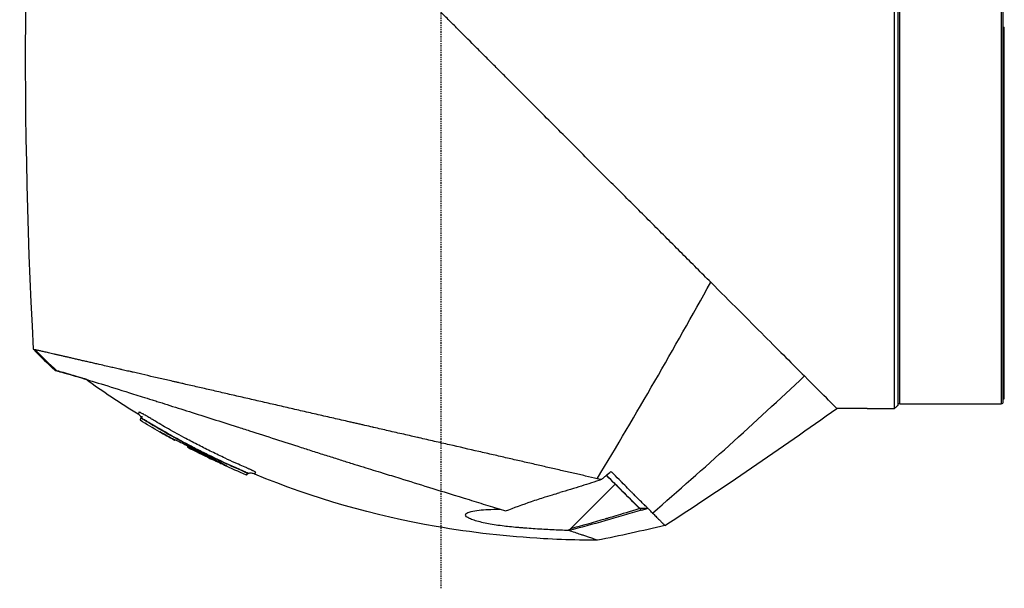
# Model space of a CAD drawing. Header units: millimetres. Extents: x 0 to 3390, y 0 to 1680.
# Tile 16 of 194: x 125 to 222, y 790 to 846. Entities that reach past the tile are written whole.
import ezdxf

# ---------------------------------------------------------------- set-up
doc = ezdxf.new("R2010")
doc.units = ezdxf.units.MM
doc.header["$LTSCALE"] = 0.2
doc.linetypes.add('CENTER2', pattern=[1.125, 0.75, -0.125, 0.125, -0.125])
doc.layers.add('02_Center Line', color=1, linetype='CENTER2')

# ---------------------------------------------------------------- blocks, each defined once
blk = doc.blocks.new('A$C7bf043d2')
for p, q in [((51.45, 474.241), (51.45, 392.602)), ((61.65, 469.847), (61.65, 392.753)), ((61.85, 392.95), (61.85, 469.65)), ((51.15, 392.303), (51.15, 435.783)), ((51.65, 392.753), (51.65, 431.305)), ((61.85, 429.8), (61.95, 429.8)), ((61.95, 393.253), (61.95, 429.8)), ((61.95, 429.273), (61.85, 429.273)), ((11.25, 426.5), (11.25, 426.5)), ((12, 425.75), (12, 425.75)), ((13.5, 424.25), (13.5, 424.25)), ((14.25, 423.5), (14.25, 423.5)), ((51.45, 392.95), (51.45, 392.95)), ((61.85, 393.253), (61.95, 393.253)), ((61.85, 392.95), (61.85, 392.95)), ((48.45, 392.3), (45.45, 392.3)), ((48.45, 392.3), (48.45, 392.303)), ((48.45, 392.303), (51.15, 392.303)), ((51.65, 392.753), (61.65, 392.753)), ((-23.052, 391.367), (-23.086, 391.333)), ((-23.044, 391.366), (-23.044, 391.366)), ((1.183, 390.12), (1.183, 390.12)), ((3.171, 389.664), (3.172, 389.664)), ((-18.509, 388.617), (-18.504, 388.63)), ((-15.898, 387.313), (-15.913, 387.277)), ((-15.88, 387.31), (-15.913, 387.277)), ((-15.899, 387.315), (-15.895, 387.318)), ((-15.898, 387.314), (-15.898, 387.314)), ((12.316, 387.57), (12.315, 387.569)), ((15.515, 386.836), (15.515, 386.836)), ((-12.7, 385.742), (-12.652, 385.79)), ((-12.63, 385.92), (-12.582, 385.968)), ((-12.63, 385.92), (-12.582, 385.968)), ((19.23, 380.459), (23.623, 384.852)), ((23.623, 384.852), (26.035, 382.439)), ((26.035, 382.439), (26.035, 382.439)), ((26.035, 382.439), (26.035, 382.439))]:
    blk.add_line(p, q)
for centre, radius, start, end in [((5.285, 436.196), 54.489, 224.33894, 227.47881), ((51.65, 392.953), 0.2, 180.93128, 269.99764), ((61.65, 392.953), 0.2, 270.00236, 359.06872), ((-21.201, 390.095), 0.111, 245.96982, 256.5305), ((19.277, 460.72), 81.409, 242.34276, 242.3428), ((19.09, 460.112), 80.763, 242.47961, 244.10469), ((19.277, 460.72), 81.409, 244.17413, 244.17415)]:
    blk.add_arc(centre, radius, start, end)
for centre, major_axis, ratio, start_param, end_param in [((1259.388, -76.761), (1240.381, -714.851), 0.515016, 3.375803, 3.464877), ((-182.649, 584.94), (-153.958, -397.753), 0.638588, 1.3044, 1.357658), ((1.93, 432.718), (37.736, -36.403), 0.945383, 4.684543, 4.741347), ((-207.638, 703.857), (197.816, 387.453), 0.897686, 4.286251, 4.333262), ((-218.872, 762.527), (374.415, 260.972), 0.996733, 4.678792, 4.723659), ((-19.747, 389.301), (-0.089, -0.0133), 0.842715, 0.865089, 1.457622), ((-18.263, 388.436), (-1.527, 0.796), 0.035869, 4.707869, 4.905286), ((-18.394, 388.567), (0.0966, -0.0799), 0.974264, 3.435408, 3.467766), ((-18.399, 388.572), (0.106, -0.054), 0.999877, 3.234202, 3.25391), ((-18.382, 388.614), (-0.118, 0.014), 0.999497, 0, 1.02061), ((10.924, 462.857), (-29.398, -74.381), 0.00007, 0.011605, 0.03483), ((18.81, 459.74), (-72.389, 35.037), 1, 1.53954, 1.570796), ((-18.203, 388.528), (-0.054, -0.104), 0.000887, 0.16148, 1.153569), ((18.811, 459.741), (65.359, -46.775), 1, 4.854216, 4.882716), ((-18.181, 388.576), (-0.0462, -0.0887), 0.000142, 0.006654, 0.063864), ((19.09, 460.111), (77.972, -21.045), 1, 4.495692, 4.524056), ((-16.176, 387.455), (-0.051, -0.106), 0.000102, 0.13261, 0.195653), ((-16.201, 387.405), (-1.556, 0.756), 0.032488, 4.584104, 4.715353), ((13.812, 461.742), (-29.842, -74.492), 0.000039, 0.014372, 0.034682), ((-15.986, 387.359), (0.0728, -0.082), 0.99994, 5.169385, 6.283185), ((-14.569, 386.741), (-0.0968, 0.0697), 0.999521, 1.269999, 1.570796), ((14.91, 460.363), (-29.565, -73.758), 0.000075, 0.012385, 0.032916), ((19.212, 381.438), (6.379, 6.459), 0.077385, 4.608481, 4.636897)]:
    blk.add_ellipse(centre, major_axis=major_axis, ratio=ratio, start_param=start_param, end_param=end_param)
for points, knots in [([(33.037, 404.713), (32.579, 405.171), (32.114, 405.636), (31.172, 406.578), (30.695, 407.055), (29.731, 408.019), (29.243, 408.507), (28.259, 409.491), (27.762, 409.988), (26.76, 410.99), (26.254, 411.496), (25.236, 412.514), (24.723, 413.027), (23.691, 414.059), (23.172, 414.578), (22.127, 415.623), (21.602, 416.148), (20.547, 417.203), (20.017, 417.733), (18.42, 419.33), (17.346, 420.404), (15.997, 421.753), (15.727, 422.023), (15.186, 422.564), (14.915, 422.835), (14.372, 423.378), (14.101, 423.649), (13.557, 424.193), (13.285, 424.465), (12.74, 425.01), (12.467, 425.283), (11.922, 425.828), (11.648, 426.102), (11.102, 426.648), (10.828, 426.922), (10.281, 427.469), (10.007, 427.743), (9.186, 428.564), (8.637, 429.113), (7.815, 429.935), (7.54, 430.21), (7.128, 430.621), (6.992, 430.758), (6.719, 431.031), (6.585, 431.165), (6.45, 431.3)], [0, 0, 0, 0, 0.0204082, 0.0204082, 0.0408163, 0.0408163, 0.0612245, 0.0612245, 0.0816327, 0.0816327, 0.1020408, 0.1020408, 0.122449, 0.122449, 0.1428571, 0.1428571, 0.1632653, 0.1632653, 0.1836735, 0.1836735, 0.2244898, 0.2244898, 0.2346939, 0.2346939, 0.244898, 0.244898, 0.255102, 0.255102, 0.2653061, 0.2653061, 0.2755102, 0.2755102, 0.2857143, 0.2857143, 0.2959184, 0.2959184, 0.3061224, 0.3061224, 0.3265306, 0.3265306, 0.3367347, 0.3367347, 0.3418367, 0.3418367, 0.3468475, 0.3468475, 0.3468475, 0.3468475]), ([(33.037, 404.713), (34.938, 402.812), (36.724, 401.026), (39.823, 397.927), (41.158, 396.592), (42.26, 395.49)], [-1.860583, -1.860583, -1.860583, -1.860583, -0.897924, -0.897924, 0, 0, 0, 0]), ([(-33.689, 398.117), (-33.689, 398.117), (-33.674, 398.113), (-33.645, 398.104), (-33.631, 398.1), (-33.612, 398.095), (-33.591, 398.089), (-33.58, 398.086), (-33.568, 398.083), (-33.555, 398.079), (-33.545, 398.076), (-33.534, 398.073), (-33.523, 398.07)], [0.0039997, 0.0039997, 0.0039997, 0.0039997, 0.5115639, 0.5115639, 0.5115639, 0.7673459, 0.7673459, 0.7673459, 0.8952368, 0.8952368, 0.8952368, 0.9999942, 0.9999942, 0.9999942, 0.9999942]), ([(21.861, 385.381), (21.478, 385.469), (21.09, 385.558), (20.698, 385.648), (20.303, 385.738), (19.903, 385.83), (19.5, 385.922), (19.092, 386.016), (18.68, 386.11), (18.266, 386.205), (17.846, 386.302), (17.423, 386.398), (16.998, 386.496), (16.567, 386.595), (16.133, 386.694), (15.698, 386.794), (15.256, 386.895), (14.812, 386.997), (14.366, 387.1), (13.914, 387.203), (13.46, 387.307), (13.005, 387.412), (12.543, 387.518), (12.08, 387.624), (11.615, 387.73), (11.144, 387.838), (10.672, 387.947), (10.199, 388.055), (9.232, 388.277), (8.263, 388.499), (7.297, 388.72), (7.05, 388.776), (6.804, 388.833), (6.558, 388.889), (6.31, 388.946), (6.062, 389.003), (5.814, 389.059), (5.565, 389.117), (5.315, 389.174), (5.066, 389.231), (4.815, 389.288), (4.565, 389.345), (4.315, 389.402), (4.259, 389.415), (4.204, 389.428), (4.149, 389.44), (3.951, 389.486), (3.754, 389.531), (3.559, 389.575), (3.304, 389.634), (3.051, 389.691), (2.801, 389.749), (2.545, 389.807), (2.291, 389.865), (2.039, 389.923), (1.783, 389.982), (1.529, 390.04), (1.275, 390.098), (0.799, 390.207), (0.326, 390.316), (-0.148, 390.424), (-0.185, 390.432), (-0.221, 390.441), (-0.258, 390.449), (-0.515, 390.508), (-0.771, 390.567), (-1.026, 390.625), (-1.155, 390.655), (-1.283, 390.684), (-1.411, 390.713), (-1.539, 390.743), (-1.667, 390.772), (-1.795, 390.802), (-1.924, 390.831), (-2.052, 390.86), (-2.18, 390.89), (-2.309, 390.919), (-2.437, 390.949), (-2.565, 390.978), (-2.823, 391.037), (-3.079, 391.096), (-3.334, 391.154), (-3.592, 391.213), (-3.848, 391.272), (-4.103, 391.33), (-4.361, 391.389), (-4.616, 391.448), (-4.871, 391.506), (-5.388, 391.625), (-5.898, 391.742), (-6.401, 391.857), (-6.916, 391.975), (-7.423, 392.091), (-7.923, 392.205), (-8.177, 392.264), (-8.428, 392.321), (-8.678, 392.379), (-8.931, 392.437), (-9.182, 392.494), (-9.43, 392.551), (-9.682, 392.609), (-9.931, 392.666), (-10.178, 392.722), (-10.428, 392.78), (-10.676, 392.836), (-10.921, 392.893), (-11.416, 393.006), (-11.897, 393.116), (-12.392, 393.23), (-12.632, 393.284), (-12.874, 393.34), (-13.118, 393.396), (-13.356, 393.45), (-13.596, 393.505), (-13.838, 393.561), (-14.074, 393.615), (-14.312, 393.669), (-14.551, 393.724), (-14.785, 393.778), (-15.02, 393.832), (-15.257, 393.886), (-15.488, 393.939), (-15.72, 393.992), (-15.954, 394.046), (-16.183, 394.098), (-16.413, 394.151), (-16.644, 394.204), (-16.87, 394.256), (-17.097, 394.307), (-17.324, 394.36), (-17.548, 394.411), (-17.772, 394.462), (-17.996, 394.514), (-18.216, 394.564), (-18.437, 394.615), (-18.658, 394.665), (-18.796, 394.697), (-18.933, 394.728), (-19.071, 394.76), (-19.151, 394.778), (-19.231, 394.797), (-19.311, 394.815), (-19.418, 394.839), (-19.525, 394.864), (-19.633, 394.889), (-19.74, 394.913), (-19.846, 394.937), (-19.952, 394.962), (-20.163, 395.01), (-20.373, 395.058), (-20.584, 395.106), (-20.995, 395.201), (-21.405, 395.295), (-21.812, 395.388), (-22.208, 395.479), (-22.602, 395.569), (-22.993, 395.658), (-23.184, 395.702), (-23.375, 395.746), (-23.565, 395.789), (-23.658, 395.811), (-23.752, 395.832), (-23.845, 395.854), (-23.892, 395.864), (-23.938, 395.875), (-23.985, 395.886), (-24.031, 395.896), (-24.077, 395.907), (-24.123, 395.917), (-24.215, 395.938), (-24.306, 395.959), (-24.397, 395.98), (-24.488, 396.001), (-24.578, 396.022), (-24.668, 396.042), (-24.758, 396.063), (-24.847, 396.083), (-24.936, 396.104), (-24.98, 396.114), (-25.024, 396.124), (-25.068, 396.134), (-25.112, 396.144), (-25.156, 396.154), (-25.2, 396.164), (-25.374, 396.204), (-25.547, 396.244), (-25.718, 396.283), (-25.888, 396.322), (-26.056, 396.36), (-26.222, 396.398), (-26.316, 396.42), (-26.409, 396.441), (-26.502, 396.462), (-26.737, 396.516), (-26.965, 396.569), (-27.187, 396.619), (-27.343, 396.655), (-27.496, 396.691), (-27.646, 396.725), (-27.722, 396.742), (-27.797, 396.76), (-27.871, 396.777), (-27.945, 396.794), (-28.019, 396.811), (-28.091, 396.827), (-28.164, 396.844), (-28.237, 396.861), (-28.308, 396.877), (-28.38, 396.893), (-28.451, 396.91), (-28.521, 396.926), (-28.591, 396.942), (-28.661, 396.958), (-28.73, 396.974), (-28.799, 396.99), (-28.867, 397.006), (-28.935, 397.021), (-29.071, 397.052), (-29.204, 397.083), (-29.333, 397.113), (-29.398, 397.128), (-29.463, 397.143), (-29.526, 397.157), (-29.59, 397.172), (-29.653, 397.186), (-29.715, 397.201), (-29.778, 397.215), (-29.84, 397.229), (-29.901, 397.243), (-29.962, 397.257), (-30.022, 397.271), (-30.082, 397.285), (-30.141, 397.299), (-30.201, 397.312), (-30.259, 397.326), (-30.317, 397.339), (-30.375, 397.353), (-30.432, 397.366), (-30.546, 397.392), (-30.657, 397.418), (-30.765, 397.442), (-30.819, 397.455), (-30.873, 397.467), (-30.925, 397.479), (-30.978, 397.491), (-31.03, 397.503), (-31.082, 397.515), (-31.133, 397.527), (-31.184, 397.539), (-31.234, 397.55), (-31.284, 397.562), (-31.333, 397.573), (-31.381, 397.584), (-31.421, 397.593), (-31.46, 397.602), (-31.499, 397.611), (-31.508, 397.613), (-31.516, 397.615), (-31.525, 397.617), (-31.572, 397.628), (-31.619, 397.638), (-31.664, 397.649), (-31.757, 397.67), (-31.845, 397.69), (-31.931, 397.71), (-32.017, 397.729), (-32.1, 397.748), (-32.18, 397.766), (-32.261, 397.785), (-32.338, 397.802), (-32.411, 397.819), (-32.486, 397.836), (-32.558, 397.852), (-32.625, 397.868), (-32.694, 397.883), (-32.759, 397.898), (-32.821, 397.912), (-32.884, 397.926), (-32.943, 397.94), (-32.998, 397.952), (-33.055, 397.965), (-33.107, 397.977), (-33.156, 397.988), (-33.207, 397.999), (-33.253, 398.01), (-33.296, 398.02), (-33.339, 398.029), (-33.379, 398.038), (-33.415, 398.047), (-33.433, 398.051), (-33.45, 398.055), (-33.467, 398.058), (-33.484, 398.062), (-33.499, 398.066), (-33.514, 398.069), (-33.517, 398.07), (-33.519, 398.07), (-33.523, 398.07)], [0, 0, 0, 0, 0.0176061, 0.0176061, 0.0176061, 0.0354142, 0.0354142, 0.0354142, 0.0534332, 0.0534332, 0.0534332, 0.0716724, 0.0716724, 0.0716724, 0.090142, 0.090142, 0.090142, 0.1088527, 0.1088527, 0.1088527, 0.1278165, 0.1278165, 0.1278165, 0.1470458, 0.1470458, 0.1470458, 0.1665545, 0.1665545, 0.1665545, 0.2064712, 0.2064712, 0.2064712, 0.21665, 0.21665, 0.21665, 0.2269133, 0.2269133, 0.2269133, 0.2372635, 0.2372635, 0.2372635, 0.2477034, 0.2477034, 0.2477034, 0.25, 0.25, 0.25, 0.2582886, 0.2582886, 0.2582886, 0.2691214, 0.2691214, 0.2691214, 0.2801705, 0.2801705, 0.2801705, 0.2913913, 0.2913913, 0.2913913, 0.3125, 0.3125, 0.3125, 0.3141312, 0.3141312, 0.3141312, 0.3256078, 0.3256078, 0.3256078, 0.3313866, 0.3313866, 0.3313866, 0.3371928, 0.3371928, 0.3371928, 0.3430268, 0.3430268, 0.3430268, 0.3488891, 0.3488891, 0.3488891, 0.3607001, 0.3607001, 0.3607001, 0.3726291, 0.3726291, 0.3726291, 0.3846813, 0.3846813, 0.3846813, 0.4091784, 0.4091784, 0.4091784, 0.4342205, 0.4342205, 0.4342205, 0.4469543, 0.4469543, 0.4469543, 0.4598348, 0.4598348, 0.4598348, 0.4728654, 0.4728654, 0.4728654, 0.4860502, 0.4860502, 0.4860502, 0.5126453, 0.5126453, 0.5126453, 0.5255293, 0.5255293, 0.5255293, 0.538075, 0.538075, 0.538075, 0.550309, 0.550309, 0.550309, 0.5622545, 0.5622545, 0.5622545, 0.5739321, 0.5739321, 0.5739321, 0.58536, 0.58536, 0.58536, 0.5965545, 0.5965545, 0.5965545, 0.6075301, 0.6075301, 0.6075301, 0.6183, 0.6183, 0.6183, 0.625, 0.625, 0.625, 0.6288766, 0.6288766, 0.6288766, 0.6340986, 0.6340986, 0.6340986, 0.6392789, 0.6392789, 0.6392789, 0.6495199, 0.6495199, 0.6495199, 0.6695575, 0.6695575, 0.6695575, 0.6890594, 0.6890594, 0.6890594, 0.6986281, 0.6986281, 0.6986281, 0.7033699, 0.7033699, 0.7033699, 0.7057305, 0.7057305, 0.7057305, 0.7080842, 0.7080842, 0.7080842, 0.7127719, 0.7127719, 0.7127719, 0.7174336, 0.7174336, 0.7174336, 0.72207, 0.72207, 0.72207, 0.7243789, 0.7243789, 0.7243789, 0.7266817, 0.7266817, 0.7266817, 0.7358337, 0.7358337, 0.7358337, 0.7448943, 0.7448943, 0.7448943, 0.75, 0.75, 0.75, 0.7629506, 0.7629506, 0.7629506, 0.7721234, 0.7721234, 0.7721234, 0.7767514, 0.7767514, 0.7767514, 0.7814076, 0.7814076, 0.7814076, 0.7860925, 0.7860925, 0.7860925, 0.7908067, 0.7908067, 0.7908067, 0.7955507, 0.7955507, 0.7955507, 0.8003249, 0.8003249, 0.8003249, 0.8099662, 0.8099662, 0.8099662, 0.8148344, 0.8148344, 0.8148344, 0.8197352, 0.8197352, 0.8197352, 0.824669, 0.824669, 0.824669, 0.8296365, 0.8296365, 0.8296365, 0.8346384, 0.8346384, 0.8346384, 0.8396753, 0.8396753, 0.8396753, 0.8498568, 0.8498568, 0.8498568, 0.8550029, 0.8550029, 0.8550029, 0.8601868, 0.8601868, 0.8601868, 0.8654093, 0.8654093, 0.8654093, 0.8706713, 0.8706713, 0.8706713, 0.875, 0.875, 0.875, 0.8759735, 0.8759735, 0.8759735, 0.8813174, 0.8813174, 0.8813174, 0.8921352, 0.8921352, 0.8921352, 0.9031331, 0.9031331, 0.9031331, 0.9143197, 0.9143197, 0.9143197, 0.9257045, 0.9257045, 0.9257045, 0.9372979, 0.9372979, 0.9372979, 0.9491111, 0.9491111, 0.9491111, 0.9611564, 0.9611564, 0.9611564, 0.9734471, 0.9734471, 0.9734471, 0.9859982, 0.9859982, 0.9859982, 0.9923764, 0.9923764, 0.9923764, 0.9988259, 0.9988259, 0.9988259, 1, 1, 1, 1]), ([(-31.542, 396.036), (-31.542, 396.036), (-31.529, 396.034), (-31.477, 396.021), (-31.438, 396.011), (-31.391, 396.006)], [0, 0, 0, 0, 0.1473353, 0.1473353, 0.2923083, 0.2923083, 0.2923083, 0.2923083]), ([(-31.39, 396.005), (-31.435, 396.011), (-31.472, 396.02), (-31.527, 396.033), (-31.542, 396.036), (-31.542, 396.036)], [0.0165962, 0.0165962, 0.0165962, 0.0165962, 0.1538508, 0.1538508, 0.3070368, 0.3070368, 0.3070368, 0.3070368]), ([(-28.53, 395.173), (-28.636, 395.205), (-28.74, 395.237), (-29.011, 395.318), (-29.173, 395.367), (-29.598, 395.494), (-29.845, 395.566), (-30.401, 395.728), (-30.68, 395.807), (-31.125, 395.93), (-31.29, 395.974), (-31.389, 396.006)], [5.362438, 5.362438, 5.362438, 5.362438, 5.442802, 5.442802, 5.577409, 5.577409, 5.813343, 5.813343, 6.168091, 6.168091, 6.521661, 6.521661, 6.521661, 6.521661]), ([(-31.374, 396.003), (-31.321, 395.981), (-31.24, 395.96), (-31.041, 395.907), (-30.923, 395.875), (-30.516, 395.761), (-30.173, 395.663), (-29.645, 395.508), (-29.523, 395.471), (-29.247, 395.389), (-29.094, 395.343), (-27.645, 394.908), (-25.914, 394.373), (-23.536, 393.629), (-23.252, 393.54), (-22.653, 393.352), (-22.324, 393.248), (-21.832, 393.093), (-21.671, 393.043), (-21.177, 392.887), (-20.84, 392.781), (-19.088, 392.227), (-17.583, 391.75), (-15.229, 391.002), (-14.43, 390.747), (-13.211, 390.359), (-12.8, 390.228), (-11.55, 389.828), (-10.702, 389.557), (-9.007, 389.013), (-8.163, 388.741), (-7.101, 388.4), (-6.885, 388.33), (-6.237, 388.123), (-5.801, 387.983), (-4.933, 387.707), (-4.503, 387.57), (-3.672, 387.309), (-3.268, 387.183), (-2.676, 386.999), (-2.487, 386.94), (-1.932, 386.768), (-1.561, 386.653), (-0.542, 386.338), (0.103, 386.139), (1.301, 385.769), (1.859, 385.597), (3.369, 385.131), (4.312, 384.84), (6.617, 384.128), (7.954, 383.715), (9.861, 383.125), (10.48, 382.934), (11.381, 382.655), (11.677, 382.564), (12.257, 382.385), (12.543, 382.296), (12.823, 382.21)], [0.000673, 0.000673, 0.000673, 0.000673, 0.17971, 0.17971, 0.359414, 0.359414, 0.719115, 0.719115, 0.821903, 0.821903, 0.939217, 0.939217, 1.878781, 1.878781, 2.003585, 2.003585, 2.132306, 2.132306, 2.194382, 2.194382, 2.320835, 2.320835, 2.839695, 2.839695, 3.097862, 3.097862, 3.226611, 3.226611, 3.487514, 3.487514, 3.742939, 3.742939, 3.808139, 3.808139, 3.938003, 3.938003, 4.064823, 4.064823, 4.184569, 4.184569, 4.240791, 4.240791, 4.350575, 4.350575, 4.547218, 4.547218, 4.711517, 4.711517, 4.997302, 4.997302, 5.425596, 5.425596, 5.639642, 5.639642, 5.746661, 5.746661, 5.853484, 5.853484, 5.853484, 5.853484]), ([(45.45, 392.3), (45.45, 392.3), (45.175, 392.575), (44.094, 393.656), (43.281, 394.469), (42.26, 395.49)], [0, 0, 0, 0, 0.802409, 0.802409, 1.633605, 1.633605, 1.633605, 1.633605]), ([(-23.176, 391.897), (-23.184, 391.901), (-23.236, 391.922), (-23.267, 391.93), (-23.281, 391.923), (-23.281, 391.918), (-23.285, 391.909), (-23.287, 391.905), (-23.295, 391.884), (-23.302, 391.868), (-23.32, 391.823), (-23.33, 391.798), (-23.354, 391.738), (-23.363, 391.717), (-23.363, 391.717)], [0.8652693, 0.8652693, 0.8652693, 0.8652693, 0.8664789, 0.87369, 0.87369, 0.8779003, 0.8779003, 0.8821107, 0.8821107, 0.898952, 0.898952, 0.9326347, 0.9326347, 0.9999902, 0.9999902, 0.9999902, 0.9999902]), ([(-13.807, 386.946), (-14.139, 387.095), (-14.47, 387.247), (-15.236, 387.606), (-16.103, 388.021), (-17.402, 388.671), (-18.819, 389.414), (-19.813, 389.961), (-20.876, 390.564), (-21.366, 390.849), (-21.974, 391.211), (-22.095, 391.283), (-22.277, 391.393), (-22.337, 391.429), (-22.458, 391.503), (-22.519, 391.54), (-22.64, 391.612), (-22.7, 391.647), (-22.786, 391.696), (-22.815, 391.712), (-22.87, 391.743), (-22.897, 391.757), (-22.974, 391.799), (-23.022, 391.824), (-23.086, 391.856), (-23.106, 391.866), (-23.134, 391.879), (-23.152, 391.887), (-23.168, 391.894), (-23.176, 391.897)], [0.6208668, 0.6208668, 0.6208668, 0.6208668, 0.6454289, 0.6454289, 0.6779385, 0.7104481, 0.7429577, 0.7878587, 0.7878587, 0.826564, 0.826564, 0.8362404, 0.8362404, 0.8410785, 0.8410785, 0.8459167, 0.8459167, 0.8507548, 0.8507548, 0.8531739, 0.8531739, 0.855593, 0.855593, 0.8604312, 0.8604312, 0.8628503, 0.8628503, 0.8640598, 0.8652692, 0.8652692, 0.8652692, 0.8652692]), ([(51.45, 392.602), (51.419, 392.571), (51.386, 392.538), (51.286, 392.439), (51.217, 392.37), (51.152, 392.305), (51.151, 392.304), (51.15, 392.303)], [0.1405763, 0.1405763, 0.1405763, 0.1405763, 0.15482977, 0.15482977, 0.18184128, 0.18184128, 0.18229388, 0.18229388, 0.18229388, 0.18229388]), ([(-23.045, 391.374), (-23.045, 391.379), (-23.046, 391.384), (-23.051, 391.409), (-23.059, 391.428), (-23.079, 391.47), (-23.094, 391.492), (-23.135, 391.542), (-23.163, 391.57), (-23.245, 391.641), (-23.303, 391.68), (-23.363, 391.717)], [0.0040504, 0.0040504, 0.0040504, 0.0040504, 0.00559302, 0.00559302, 0.01169439, 0.01169439, 0.01951198, 0.01951198, 0.03117018, 0.03117018, 0.05216181, 0.05216181, 0.05216181, 0.05216181]), ([(-23.168, 391.129), (-23.168, 391.129), (-23.168, 391.129), (-23.168, 391.129), (-23.138, 391.2), (-23.086, 391.333)], [0.5558655, 0.5558655, 0.5558655, 0.5558655, 0.5561078, 0.5561078, 1.1122367, 1.1122367, 1.1122367, 1.1122367]), ([(-23.086, 391.333), (-23.084, 391.335), (-23.077, 391.334), (-23.055, 391.326), (-23.041, 391.319), (-23.009, 391.304), (-22.992, 391.295), (-22.959, 391.277), (-22.942, 391.268), (-22.907, 391.249), (-22.89, 391.239), (-22.858, 391.221), (-22.845, 391.213), (-22.825, 391.201), (-22.819, 391.197), (-22.802, 391.211)], [-0.05049323, -0.05049323, -0.05049323, -0.05049323, -0.04027264, -0.04027264, -0.03092376, -0.03092376, -0.02318609, -0.02318609, -0.01648075, -0.01648075, -0.01007544, -0.01007544, -0.00521497, -0.00521497, -0.00310871, -0.00310871, -0.00310871, -0.00310871]), ([(-23.052, 391.367), (-23.04, 391.379), (-23.028, 391.391), (-23.01, 391.41), (-23.006, 391.416), (-23.005, 391.416), (-23.005, 391.416), (-23.005, 391.416)], [0.000013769, 0.000013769, 0.000013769, 0.000013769, 0.005073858, 0.005073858, 0.008023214, 0.008023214, 0.00826835, 0.00826835, 0.00826835, 0.00826835]), ([(-23.006, 391.415), (-23.005, 391.416), (-23.003, 391.419), (-23, 391.423), (-22.999, 391.424), (-22.996, 391.429), (-22.993, 391.433), (-22.986, 391.445), (-22.982, 391.452), (-22.972, 391.473), (-22.965, 391.489), (-22.958, 391.515), (-22.956, 391.525), (-22.955, 391.537), (-22.955, 391.539), (-22.954, 391.542), (-22.954, 391.542), (-22.954, 391.543), (-22.954, 391.543), (-22.954, 391.543), (-22.954, 391.543), (-22.954, 391.543)], [0.0124005, 0.0124005, 0.0124005, 0.0124005, 0.01607871, 0.01607871, 0.02090732, 0.02090732, 0.02682313, 0.02682313, 0.03194966, 0.03194966, 0.03939658, 0.03939658, 0.04390329, 0.04390329, 0.04508222, 0.04508222, 0.0453032, 0.0453032, 0.04534463, 0.04534463, 0.04536135, 0.04536135, 0.04536135, 0.04536135]), ([(-22.802, 391.211), (-22.78, 391.216), (-22.766, 391.207), (-22.751, 391.199), (-22.694, 391.165), (-22.638, 391.13), (-22.581, 391.096), (-22.524, 391.061), (-22.467, 391.027), (-22.409, 390.993), (-22.352, 390.958), (-22.295, 390.924), (-22.238, 390.89), (-22.124, 390.822), (-22.009, 390.754), (-21.895, 390.686), (-21.436, 390.415), (-20.975, 390.148), (-20.511, 389.886), (-19.973, 389.582), (-19.433, 389.285), (-18.887, 388.992), (-18.693, 388.889), (-18.499, 388.786), (-18.304, 388.684)], [0, 0, 0, 0, 0.0043683, 0.0043683, 0.0043683, 0.0221121, 0.0221121, 0.0221121, 0.0398559, 0.0398559, 0.0398559, 0.0575997, 0.0575997, 0.0575997, 0.0930873, 0.0930873, 0.0930873, 0.2350377, 0.2350377, 0.2350377, 0.3997106, 0.3997106, 0.3997106, 0.4581638, 0.4581638, 0.4581638, 0.4581638]), ([(-22.802, 391.211), (-21.215, 390.221), (-19.589, 389.306), (-16.278, 387.591), (-14.596, 386.793), (-12.879, 386.071)], [-1.123344, -1.123344, -1.123344, -1.123344, -0.56195, -0.56195, -0.003157, -0.003157, -0.003157, -0.003157]), ([(-21.246, 389.993), (-21.246, 389.993), (-21.246, 389.993), (-21.246, 389.993), (-21.246, 389.995), (-21.245, 389.997)], [0.07499678, 0.07499678, 0.07499678, 0.07499678, 0.07527059, 0.07527059, 0.15008271, 0.15008271, 0.15008271, 0.15008271]), ([(-21.245, 389.997), (-21.008, 389.862), (-20.771, 389.727), (-20.293, 389.46), (-20.054, 389.328), (-19.812, 389.196)], [0.000356, 0.000356, 0.000356, 0.000356, 0.0821764, 0.0821764, 0.1643521, 0.1643521, 0.1643521, 0.1643521]), ([(-19.812, 389.196), (-20.054, 389.328), (-20.293, 389.46), (-20.765, 389.724), (-20.996, 389.855), (-21.227, 389.987)], [0, 0, 0, 0, 0.082192, 0.082192, 0.161983, 0.161983, 0.161983, 0.161983]), ([(-19.812, 389.196), (-19.81, 389.198), (-19.808, 389.203), (-19.802, 389.216), (-19.799, 389.224), (-19.798, 389.236)], [0, 0, 0, 0, 0.092808, 0.092808, 0.1852773, 0.1852773, 0.1852773, 0.1852773]), ([(-19.812, 389.196), (-19.812, 389.195), (-19.81, 389.195), (-19.809, 389.194), (-19.802, 389.191), (-19.792, 389.188), (-19.771, 389.185), (-19.761, 389.185), (-19.739, 389.189), (-19.726, 389.193), (-19.71, 389.202), (-19.705, 389.205), (-19.701, 389.208)], [-0.000536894, -0.000536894, -0.000536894, -0.000536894, 0, 0, 0, 0.002732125, 0.002732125, 0.004950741, 0.004950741, 0.0077389, 0.0077389, 0.008718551, 0.008718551, 0.008718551, 0.008718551]), ([(-19.812, 389.196), (-19.811, 389.195), (-19.809, 389.194), (-19.801, 389.191), (-19.794, 389.189), (-19.777, 389.186), (-19.768, 389.185), (-19.746, 389.187), (-19.732, 389.19), (-19.713, 389.2), (-19.707, 389.203), (-19.701, 389.208)], [-0.025460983, -0.025460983, -0.025460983, -0.025460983, -0.024518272, -0.024518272, -0.02258217, -0.02258217, -0.020491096, -0.020491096, -0.017438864, -0.017438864, -0.016001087, -0.016001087, -0.016001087, -0.016001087]), ([(-19.798, 389.236), (-19.789, 389.26), (-19.341, 389.054), (-18.751, 388.756), (-18.586, 388.672), (-18.409, 388.582), (-18.228, 388.487)], [0, 0, 0, 0, 0.78105, 0.78105, 0.78105, 1, 1, 1, 1]), ([(-19.717, 389.214), (-19.723, 389.216), (-19.729, 389.218), (-19.746, 389.224), (-19.754, 389.226), (-19.755, 389.227), (-19.755, 389.227), (-19.755, 389.227)], [0.04683625, 0.04683625, 0.04683625, 0.04683625, 0.05459372, 0.05459372, 0.07322859, 0.07322859, 0.07423859, 0.07423859, 0.07423859, 0.07423859]), ([(-18.504, 388.63), (-18.535, 388.646), (-18.567, 388.662), (-18.638, 388.699), (-18.678, 388.719), (-18.718, 388.739)], [0.03135804, 0.03135804, 0.03135804, 0.03135804, 0.04214246, 0.04214246, 0.05618892, 0.05618892, 0.05618892, 0.05618892]), ([(-18.511, 388.613), (-18.512, 388.609), (-18.514, 388.604), (-18.518, 388.588), (-18.519, 388.575), (-18.517, 388.548), (-18.513, 388.533), (-18.498, 388.504), (-18.489, 388.494), (-18.48, 388.485), (-18.477, 388.482), (-18.475, 388.481)], [-0.01277486, -0.01277486, -0.01277486, -0.01277486, -0.01199353, -0.01199353, -0.00961863, -0.00961863, -0.00646466, -0.00646466, -0.00304228, -0.00304228, -0.00166631, -0.00166631, -0.00166631, -0.00166631]), ([(-18.512, 388.612), (-18.514, 388.602), (-18.516, 388.596), (-18.519, 388.576), (-18.518, 388.562), (-18.512, 388.532), (-18.505, 388.517), (-18.49, 388.495), (-18.483, 388.488), (-18.477, 388.483), (-18.475, 388.482), (-18.472, 388.481)], [-0.01139578, -0.01139578, -0.01139578, -0.01139578, -0.01034504, -0.01034504, -0.00801692, -0.00801692, -0.00456731, -0.00456731, -0.00188553, -0.00188553, -0.00101712, -0.00101712, -0.00101712, -0.00101712]), ([(-16.227, 387.35), (-16.604, 387.532), (-16.98, 387.718), (-17.728, 388.094), (-18.101, 388.286), (-18.475, 388.481)], [0.0000473, 0.0000473, 0.0000473, 0.0000473, 0.1257255, 0.1257255, 0.2514933, 0.2514933, 0.2514933, 0.2514933]), ([(-18.304, 388.684), (-18.102, 388.577), (-17.9, 388.472), (-17.699, 388.369), (-17.304, 388.166), (-16.912, 387.969), (-16.517, 387.774), (-16.122, 387.579), (-15.724, 387.387), (-15.325, 387.198)], [0.4581638, 0.4581638, 0.4581638, 0.4581638, 0.5189385, 0.5189385, 0.5189385, 0.6381664, 0.6381664, 0.6381664, 0.7573943, 0.7573943, 0.7573943, 0.7573943]), ([(-14.654, 386.611), (-14.663, 386.613), (-14.701, 386.629), (-14.761, 386.656), (-14.81, 386.678), (-14.874, 386.707), (-14.95, 386.742), (-15.245, 386.878), (-15.726, 387.107), (-16.227, 387.35)], [0.0279029, 0.0279029, 0.0279029, 0.0279029, 0.2254511, 0.2254511, 0.2254511, 0.3836069, 0.3836069, 0.3836069, 1, 1, 1, 1]), ([(-16.181, 387.458), (-15.621, 387.186), (-15.082, 386.908), (-14.814, 386.759), (-14.725, 386.709), (-14.666, 386.673), (-14.645, 386.656), (-14.64, 386.651), (-14.637, 386.647), (-14.639, 386.645)], [0, 0, 0, 0, 0.70043, 0.70043, 0.70043, 0.9347015, 0.9347015, 0.9347015, 1, 1, 1, 1]), ([(-15.982, 387.249), (-15.987, 387.249), (-15.992, 387.249), (-16.001, 387.25), (-16.005, 387.251), (-16.011, 387.252), (-16.013, 387.253), (-16.018, 387.254), (-16.02, 387.255), (-16.025, 387.256), (-16.026, 387.257), (-16.032, 387.259), (-16.035, 387.26), (-16.05, 387.267), (-16.064, 387.273), (-16.102, 387.29), (-16.124, 387.301), (-16.149, 387.313)], [0, 0, 0, 0, 0.00147734, 0.00147734, 0.00277666, 0.00277666, 0.00358, 0.00358, 0.00477277, 0.00477277, 0.00615015, 0.00615015, 0.00920427, 0.00920427, 0.01843708, 0.01843708, 0.02748185, 0.02748185, 0.02748185, 0.02748185]), ([(-15.325, 387.198), (-14.927, 387.009), (-14.527, 386.824), (-14.125, 386.642), (-13.924, 386.551), (-13.723, 386.461), (-13.521, 386.372), (-13.471, 386.349), (-13.42, 386.327), (-13.37, 386.305), (-13.345, 386.294), (-13.319, 386.283), (-13.294, 386.271), (-13.269, 386.26), (-13.244, 386.249), (-13.218, 386.238), (-13.132, 386.2), (-13.045, 386.162), (-12.958, 386.125), (-12.944, 386.119), (-12.93, 386.112), (-12.915, 386.106), (-12.901, 386.1), (-12.886, 386.094), (-12.879, 386.071)], [0.7573943, 0.7573943, 0.7573943, 0.7573943, 0.8766223, 0.8766223, 0.8766223, 0.9362362, 0.9362362, 0.9362362, 0.9511397, 0.9511397, 0.9511397, 0.9585914, 0.9585914, 0.9585914, 0.9660432, 0.9660432, 0.9660432, 0.9916162, 0.9916162, 0.9916162, 0.9958502, 0.9958502, 0.9958502, 1, 1, 1, 1]), ([(-14.67, 386.672), (-14.67, 386.672), (-14.672, 386.674), (-14.678, 386.679), (-14.682, 386.681), (-14.686, 386.683)], [0.02338428, 0.02338428, 0.02338428, 0.02338428, 0.03422512, 0.03422512, 0.04154705, 0.04154705, 0.04154705, 0.04154705]), ([(-12.14, 386.205), (-12.153, 386.212), (-12.179, 386.224), (-12.29, 386.277), (-12.398, 386.325), (-12.519, 386.379), (-12.547, 386.391), (-12.602, 386.414), (-12.63, 386.426), (-12.713, 386.462), (-12.768, 386.486), (-13.044, 386.606), (-13.265, 386.703), (-13.592, 386.849), (-13.7, 386.897), (-13.807, 386.946)], [0.57925517, 0.57925517, 0.57925517, 0.57925517, 0.58040965, 0.58156413, 0.58853705, 0.58853705, 0.5905689, 0.5905689, 0.59260075, 0.59260075, 0.59666446, 0.59666446, 0.61291926, 0.61291926, 0.62086678, 0.62086678, 0.62086678, 0.62086678]), ([(-12.879, 386.071), (-12.857, 386.081), (-12.842, 386.075), (-12.828, 386.068), (-12.799, 386.056), (-12.771, 386.044), (-12.744, 386.034), (-12.691, 386.014), (-12.643, 385.999), (-12.613, 385.987), (-12.598, 385.981), (-12.588, 385.977), (-12.583, 385.973), (-12.581, 385.971), (-12.581, 385.969), (-12.582, 385.968), (-12.582, 385.968), (-12.582, 385.968), (-12.582, 385.968)], [0.0000812, 0.0000812, 0.0000812, 0.0000812, 0.1004401, 0.1004401, 0.1004401, 0.2974008, 0.2974008, 0.2974008, 0.6913224, 0.6913224, 0.6913224, 0.8882831, 0.8882831, 0.8882831, 0.9867635, 0.9867635, 0.9867635, 0.995878, 0.995878, 0.995878, 0.995878]), ([(-12.879, 386.071), (-12.872, 386.047), (-12.858, 386.041), (-12.819, 386.023), (-12.795, 386.012), (-12.741, 385.987), (-12.712, 385.973), (-12.667, 385.949), (-12.651, 385.939), (-12.631, 385.926), (-12.628, 385.922), (-12.629, 385.921)], [-0.04635215, -0.04635215, -0.04635215, -0.04635215, -0.04157108, -0.04157108, -0.03321796, -0.03321796, -0.02146366, -0.02146366, -0.01014391, -0.01014391, -0.00006876, -0.00006876, -0.00006876, -0.00006876]), ([(-11.848, 386.052), (-11.854, 386.056), (-11.86, 386.059), (-11.881, 386.072), (-11.896, 386.08), (-11.946, 386.108), (-11.986, 386.129), (-12.054, 386.163), (-12.077, 386.175), (-12.115, 386.193), (-12.127, 386.199), (-12.14, 386.205)], [0.56771038, 0.56771038, 0.56771038, 0.56771038, 0.56886486, 0.56886486, 0.57117381, 0.57117381, 0.57579173, 0.57579173, 0.57810069, 0.57810069, 0.57925517, 0.57925517, 0.57925517, 0.57925517]), ([(-11.86, 385.823), (-11.86, 385.823), (-11.855, 385.833), (-11.843, 385.863), (-11.827, 385.903), (-11.817, 385.928), (-11.802, 385.966), (-11.799, 385.973), (-11.794, 385.986), (-11.792, 385.99), (-11.789, 385.998), (-11.785, 386.002), (-11.798, 386.017), (-11.811, 386.028), (-11.836, 386.045), (-11.842, 386.048), (-11.848, 386.052)], [0.4326508, 0.4326508, 0.4326508, 0.4326508, 0.4695796, 0.506523, 0.506523, 0.5434663, 0.5434663, 0.5527021, 0.5527021, 0.5573201, 0.5573201, 0.561938, 0.561938, 0.5665559, 0.5665559, 0.5677104, 0.5677104, 0.5677104, 0.5677104]), ([(22.259, 385.29), (22.339, 385.36), (22.406, 385.418), (22.572, 385.562), (22.651, 385.629), (22.888, 385.835), (23.041, 385.968), (23.199, 386.104)], [0, 0, 0, 0, 0.0320097, 0.0320097, 0.0605846, 0.0605846, 0.118793, 0.118793, 0.118793, 0.118793]), ([(26.83, 382.473), (26.796, 382.507), (26.762, 382.541), (26.726, 382.577), (26.705, 382.597), (26.685, 382.618), (26.664, 382.639), (26.611, 382.691), (26.557, 382.745), (26.501, 382.801), (26.496, 382.806), (26.491, 382.812), (26.485, 382.817), (26.363, 382.939), (26.233, 383.069), (26.099, 383.203), (26.067, 383.235), (26.034, 383.268), (26.001, 383.301), (25.824, 383.478), (25.638, 383.664), (25.446, 383.856), (25.377, 383.925), (25.307, 383.995), (25.237, 384.066), (25.107, 384.195), (24.975, 384.327), (24.84, 384.462), (24.657, 384.645), (24.468, 384.835), (24.273, 385.03), (24.242, 385.061), (24.211, 385.092), (24.179, 385.124), (23.945, 385.357), (23.703, 385.599), (23.45, 385.853), (23.368, 385.935), (23.284, 386.019), (23.199, 386.104)], [0.000002, 0.000002, 0.000002, 0.000002, 0.0399137, 0.0399137, 0.0399137, 0.0624984, 0.0624984, 0.0624984, 0.1197226, 0.1197226, 0.1197226, 0.1249986, 0.1249986, 0.1249986, 0.2499988, 0.2499988, 0.2499988, 0.2800697, 0.2800697, 0.2800697, 0.4419003, 0.4419003, 0.4419003, 0.4999992, 0.4999992, 0.4999992, 0.6059478, 0.6059478, 0.6059478, 0.7499996, 0.7499996, 0.7499996, 0.7730673, 0.7730673, 0.7730673, 0.9442525, 0.9442525, 0.9442525, 0.9999998, 0.9999998, 0.9999998, 0.9999998]), ([(-12.629, 385.921), (-12.676, 385.802), (-12.7, 385.742), (-12.7, 385.742), (-12.7, 385.742), (-12.7, 385.742)], [-1.1135488, -1.1135488, -1.1135488, -1.1135488, -0.5568076, -0.5568076, -0.5564922, -0.5564922, -0.5564922, -0.5564922]), ([(-12.582, 385.968), (-12.581, 385.966), (-12.582, 385.965), (-12.582, 385.964), (-12.584, 385.96), (-12.585, 385.957), (-12.587, 385.953), (-12.588, 385.949), (-12.59, 385.945), (-12.591, 385.941), (-12.593, 385.938), (-12.594, 385.934), (-12.596, 385.93), (-12.599, 385.923), (-12.601, 385.916), (-12.604, 385.91), (-12.615, 385.883), (-12.624, 385.861), (-12.631, 385.843), (-12.638, 385.825), (-12.643, 385.812), (-12.647, 385.803), (-12.651, 385.794), (-12.652, 385.79), (-12.652, 385.79)], [0, 0, 0, 0, 0.0037017, 0.0037017, 0.0037017, 0.0208154, 0.0208154, 0.0208154, 0.0379292, 0.0379292, 0.0379292, 0.0550429, 0.0550429, 0.0550429, 0.0892704, 0.0892704, 0.0892704, 0.2261802, 0.2261802, 0.2261802, 0.36309, 0.36309, 0.36309, 0.4999958, 0.4999958, 0.4999958, 0.4999958]), ([(-11.86, 385.823), (-11.964, 385.866), (-12.073, 385.902), (-12.258, 385.93), (-12.335, 385.931), (-12.445, 385.911), (-12.48, 385.9), (-12.565, 385.863), (-12.613, 385.829), (-12.652, 385.79)], [0, 0, 0, 0, 0.03387639, 0.03387639, 0.05632408, 0.05632408, 0.06724783, 0.06724783, 0.08413214, 0.08413214, 0.08413214, 0.08413214]), ([(-12.652, 385.79), (-12.652, 385.79), (-12.652, 385.79), (-12.652, 385.79), (-12.652, 385.79), (-12.652, 385.79), (-12.652, 385.79)], [0.4999957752, 0.4999957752, 0.4999957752, 0.4999957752, 0.4999998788, 0.4999998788, 0.4999998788, 0.5002834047, 0.5002834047, 0.5002834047, 0.5002834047]), ([(-11.86, 385.823), (-11.86, 385.823), (-11.86, 385.823), (-11.86, 385.823), (-11.86, 385.823)], [0.43256387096, 0.43256387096, 0.43256387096, 0.43256387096, 0.43263631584, 0.43265082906, 0.43265082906, 0.43265082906, 0.43265082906]), ([(21.867, 379.32), (21.867, 379.32), (21.866, 379.32), (21.865, 379.32), (21.863, 379.32), (21.86, 379.32), (21.859, 379.32), (21.852, 379.32), (21.847, 379.32), (21.828, 379.32), (21.813, 379.321), (21.755, 379.321), (21.712, 379.321), (21.537, 379.322), (21.406, 379.323), (20.881, 379.328), (20.488, 379.335), (18.915, 379.368), (17.735, 379.414), (13.018, 379.681), (9.483, 380.074), (-0.113, 381.73), (-6.142, 383.447), (-11.86, 385.823)], [0, 0, 0, 0, 0.000133, 0.000133, 0.000537, 0.000537, 0.001022, 0.001022, 0.002479, 0.002479, 0.006849, 0.006849, 0.01996, 0.01996, 0.059291, 0.059291, 0.177286, 0.177286, 0.531318, 0.531318, 1.594872, 1.594872, 3.452424, 3.452424, 3.452424, 3.452424]), ([(22.259, 385.29), (22.221, 385.299), (22.183, 385.307), (22.145, 385.316), (22.051, 385.338), (21.956, 385.359), (21.861, 385.381)], [0.0000002, 0.0000002, 0.0000002, 0.0000002, 0.2858883, 0.2858883, 0.2858883, 1, 1, 1, 1]), ([(26.036, 382.439), (26.035, 382.439), (26.035, 382.439), (25.782, 382.692), (25.017, 383.457), (23.888, 384.586), (23.337, 385.137), (22.755, 385.719)], [-0.9705702, -0.9705702, -0.9705702, -0.9705702, -0.9705688, -0.9705688, -0.4874759, -0.4874759, -0.1041274, -0.1041274, -0.1041274, -0.1041274]), ([(20.298, 384.66), (19.945, 384.549), (19.592, 384.441), (18.904, 384.233), (18.46, 384.1), (18.172, 384.017)], [-0.1864338, -0.1864338, -0.1864338, -0.1864338, -0.0901019, -0.0901019, -0.0000014, -0.0000014, -0.0000014, -0.0000014]), ([(12.823, 382.21), (13.673, 382.538), (14.526, 382.849), (15.833, 383.295), (16.283, 383.443), (17.431, 383.805), (17.941, 383.951), (18.172, 384.017)], [0.0002068, 0.0002068, 0.0002068, 0.0002068, 0.27752, 0.27752, 0.4218767, 0.4218767, 0.6462788, 0.6462788, 0.6462788, 0.6462788]), ([(8.957, 381.954), (9.019, 382.008), (9.145, 382.081), (9.652, 382.207), (9.918, 382.251), (10.74, 382.344), (11.42, 382.381), (12.248, 382.387)], [0, 0, 0, 0, 0.0966404, 0.0966404, 0.1675367, 0.1675367, 0.2901211, 0.2901211, 0.2901211, 0.2901211]), ([(26.195, 382.28), (25, 381.918), (23.804, 381.569), (21.422, 380.902), (20.235, 380.583), (19.046, 380.278)], [0.0000091, 0.0000091, 0.0000091, 0.0000091, 0.3751425, 0.3751425, 0.7446628, 0.7446628, 0.7446628, 0.7446628]), ([(26.036, 382.439), (25.029, 382.133), (24.243, 381.895), (23.395, 381.638), (23.053, 381.535), (22.8, 381.459), (22.71, 381.432), (22.679, 381.423), (22.66, 381.417), (22.679, 381.423), (21.504, 381.075), (20.366, 380.757), (19.23, 380.459)], [0.0000098, 0.0000098, 0.0000098, 0.0000098, 0.25, 0.25, 0.375, 0.4375, 0.46875, 0.484375, 0.484375, 0.5, 0.5, 1, 1, 1, 1]), ([(26.83, 382.473), (26.698, 382.467), (26.565, 382.462), (26.3, 382.45), (26.168, 382.444), (26.036, 382.439)], [0.00000129, 0.00000129, 0.00000129, 0.00000129, 0.03975771, 0.03975771, 0.07951778, 0.07951778, 0.07951778, 0.07951778]), ([(26.195, 382.28), (26.301, 382.312), (26.406, 382.344), (26.618, 382.408), (26.724, 382.441), (26.83, 382.473)], [-0.06656023, -0.06656023, -0.06656023, -0.06656023, -0.03328288, -0.03328288, -0.00003768, -0.00003768, -0.00003768, -0.00003768]), ([(27.298, 382.006), (27.184, 382.12), (27.061, 382.243), (26.929, 382.374), (26.897, 382.406), (26.864, 382.439), (26.83, 382.473)], [0, 0, 0, 0, 0.800364, 0.800364, 0.800364, 1, 1, 1, 1]), ([(19.046, 380.278), (18.502, 380.298), (17.955, 380.323), (17.407, 380.351), (17.133, 380.364), (16.858, 380.379), (16.583, 380.395), (16.308, 380.41), (16.071, 380.424), (15.756, 380.444), (15.474, 380.462), (15.201, 380.481), (14.936, 380.501), (14.797, 380.511), (14.661, 380.522), (14.527, 380.532), (14.388, 380.543), (14.251, 380.555), (14.117, 380.567), (14.076, 380.57), (14.035, 380.574), (13.995, 380.578), (13.722, 380.602), (13.46, 380.627), (13.21, 380.653), (12.959, 380.679), (12.769, 380.699), (12.488, 380.736), (11.929, 380.81), (11.431, 380.89), (10.974, 380.981), (10.512, 381.072), (10.089, 381.175), (9.728, 381.294), (9.55, 381.352), (9.402, 381.41), (9.281, 381.466), (9.155, 381.525), (9.059, 381.583), (8.993, 381.64), (8.927, 381.696), (8.89, 381.751), (8.884, 381.805), (8.879, 381.855), (8.901, 381.905), (8.957, 381.954)], [0, 0, 0, 0, 0.125, 0.125, 0.125, 0.1875, 0.1875, 0.1875, 0.25, 0.25, 0.25, 0.305992, 0.305992, 0.305992, 0.335325, 0.335325, 0.335325, 0.365722, 0.365722, 0.365722, 0.375, 0.375, 0.375, 0.4375, 0.4375, 0.4375, 0.5, 0.5, 0.5, 0.624388, 0.624388, 0.624388, 0.75, 0.75, 0.75, 0.81218, 0.81218, 0.81218, 0.876839, 0.876839, 0.876839, 0.940455, 0.940455, 0.940455, 1, 1, 1, 1]), ([(27.3, 382.005), (27.354, 381.95), (27.407, 381.898), (27.458, 381.847), (27.514, 381.791), (27.568, 381.737), (27.62, 381.686), (27.676, 381.63), (27.729, 381.577), (27.78, 381.526), (27.82, 381.486), (27.858, 381.448), (27.894, 381.412), (27.948, 381.358), (27.999, 381.307), (28.046, 381.26), (28.071, 381.235), (28.096, 381.21), (28.12, 381.186), (28.169, 381.137), (28.213, 381.092), (28.253, 381.052), (28.268, 381.037), (28.282, 381.023), (28.296, 381.009), (28.337, 380.967), (28.372, 380.931), (28.403, 380.901), (28.409, 380.894), (28.415, 380.888), (28.421, 380.882), (28.421, 380.882), (28.421, 380.882), (28.422, 380.881), (28.452, 380.85), (28.476, 380.827), (28.493, 380.81), (28.494, 380.808), (28.496, 380.806), (28.498, 380.804), (28.505, 380.797), (28.511, 380.791), (28.515, 380.787), (28.518, 380.784), (28.52, 380.783), (28.521, 380.781), (28.523, 380.78), (28.523, 380.78), (28.523, 380.78), (28.523, 380.78), (28.523, 380.78), (28.523, 380.78)], [0.0005935, 0.0005935, 0.0005935, 0.0005935, 0.068251, 0.068251, 0.068251, 0.1428587, 0.1428587, 0.1428587, 0.2232664, 0.2232664, 0.2232664, 0.2857156, 0.2857156, 0.2857156, 0.378262, 0.378262, 0.378262, 0.4285725, 0.4285725, 0.4285725, 0.5332655, 0.5332655, 0.5332655, 0.5714294, 0.5714294, 0.5714294, 0.6882687, 0.6882687, 0.6882687, 0.7129292, 0.7129292, 0.7129292, 0.7142862, 0.7142862, 0.7142862, 0.8432496, 0.8432496, 0.8432496, 0.8571431, 0.8571431, 0.8571431, 0.9207397, 0.9207397, 0.9207397, 0.9594915, 0.9594915, 0.9594915, 0.9982308, 0.9982308, 0.9982308, 0.9987867, 0.9987867, 0.9987867, 0.9987867]), ([(21.867, 379.32), (21.867, 379.32), (21.866, 379.321), (21.862, 379.322), (21.829, 379.335), (21.708, 379.38), (21.387, 379.494), (21.253, 379.541), (21.035, 379.616), (20.972, 379.637), (20.791, 379.699), (20.666, 379.741), (20.43, 379.821), (20.323, 379.857), (20.045, 379.949), (19.863, 380.01), (19.474, 380.138), (19.268, 380.205), (19.046, 380.278)], [-0.065628, -0.065628, -0.065628, -0.065628, -0.032814, 0, 0, 0.391324, 0.391324, 0.594346, 0.594346, 0.67089, 0.67089, 0.806826, 0.806826, 0.907877, 0.907877, 1.055645, 1.055645, 1.201652, 1.201652, 1.201652, 1.201652])]:
    blk.add_open_spline(points, degree=3, knots=knots)
for points in [[(-23.363, 391.717), (-25.127, 392.805), (-26.852, 393.959), (-28.531, 395.174)], [(-23.363, 391.717), (-23.363, 391.717), (-23.363, 391.717), (-23.363, 391.717)], [(-21.246, 389.993), (-21.892, 390.363), (-22.533, 390.742), (-23.168, 391.129)], [(-23.052, 391.367), (-23.045, 391.374), (-22.928, 391.303), (-22.802, 391.211)], [(-23.051, 391.367), (-23.051, 391.367), (-23.051, 391.367), (-23.051, 391.367)], [(-23.048, 391.367), (-23.048, 391.367), (-23.048, 391.367), (-23.048, 391.367)], [(-18.509, 388.621), (-18.508, 388.624), (-18.508, 388.628), (-18.507, 388.632)], [(-18.506, 388.625), (-18.506, 388.627), (-18.505, 388.629), (-18.505, 388.631)], [(-18.501, 388.628), (-18.501, 388.628), (-18.5, 388.628), (-18.5, 388.628)], [(-18.456, 388.521), (-18.455, 388.523), (-18.359, 388.478), (-18.257, 388.426)], [(-16.027, 387.257), (-16.028, 387.256), (-16.133, 387.305), (-16.226, 387.35)], [(-16.18, 387.457), (-16.195, 387.426), (-16.207, 387.402), (-16.209, 387.398)], [(-16.209, 387.398), (-16.083, 387.338), (-16.01, 387.296), (-16.012, 387.294)], [(-16.012, 387.294), (-15.975, 387.279), (-15.929, 387.286), (-15.898, 387.313)], [(-15.917, 387.328), (-15.905, 387.32), (-15.899, 387.315), (-15.898, 387.313)], [(-15.913, 387.277), (-15.913, 387.277), (-15.913, 387.277), (-15.913, 387.277)], [(-15.68, 387.21), (-15.741, 387.238), (-15.81, 387.269), (-15.887, 387.304)], [(-12.7, 385.742), (-13.456, 386.065), (-14.208, 386.399), (-14.955, 386.744)], [(-14.652, 386.611), (-14.679, 386.63), (-14.696, 386.661), (-14.7, 386.694)], [(-14.652, 386.611), (-14.652, 386.611), (-14.652, 386.611), (-14.652, 386.611)], [(22.259, 385.29), (21.607, 385.075), (20.953, 384.865), (20.298, 384.66)], [(22.755, 385.72), (23.044, 385.43), (23.333, 385.141), (23.623, 384.852)], [(26.036, 382.438), (26.066, 382.408), (26.096, 382.378), (26.126, 382.348)], [(26.126, 382.348), (26.149, 382.325), (26.172, 382.302), (26.195, 382.28)], [(28.523, 380.78), (26.314, 380.253), (24.095, 379.766), (21.867, 379.32)], [(21.867, 379.32), (21.867, 379.32), (21.867, 379.32), (21.867, 379.32)]]:
    blk.add_open_spline(points, degree=3)
at = {"layer": '02_Center Line'}
blk.add_line((6.45, 513.557), (6.45, 374.599), dxfattribs=at)

msp = doc.modelspace()

# ---------------------------------------------------------------- block references
msp.add_blockref('A$C7bf043d2', (159.554, 415.338))

doc.saveas('drawing.dxf')
